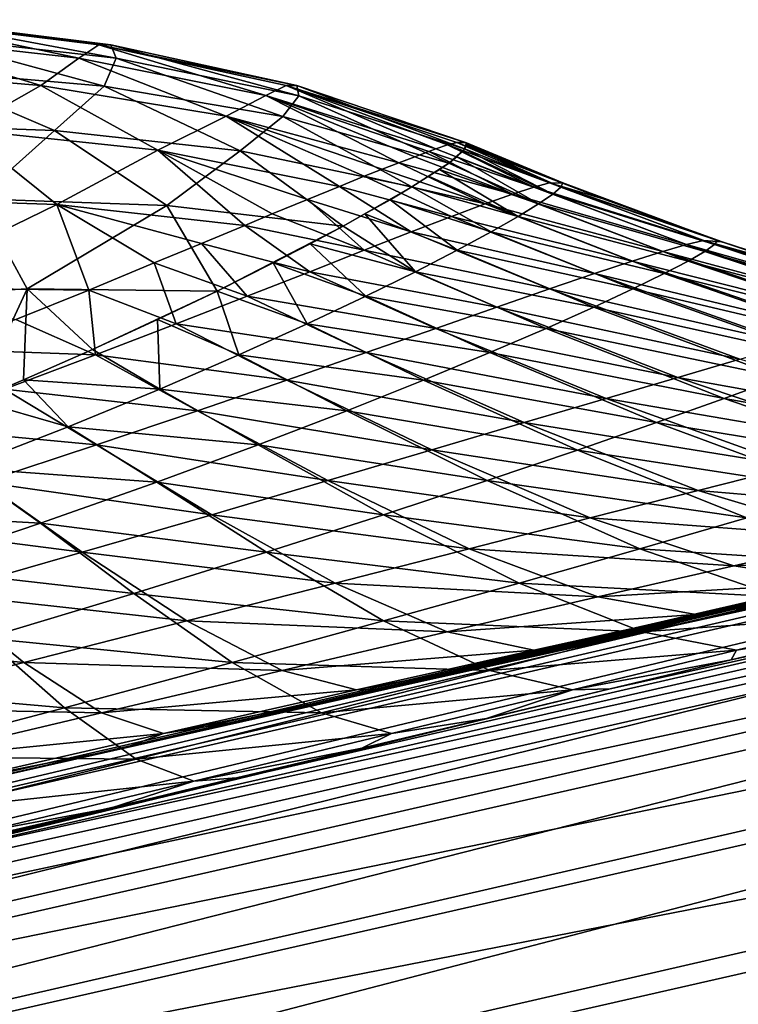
# Model space of a CAD drawing. Header units: metres. Extents: x -155 to 33, y -152 to 27.
# Tile 28 of 133: x -67.19 to -65.33, y -144.71 to -142.16. Entities that reach past the tile are written whole.
import ezdxf

# ---------------------------------------------------------------- set-up
doc = ezdxf.new("R2010")
doc.units = ezdxf.units.M
doc.layers.add('solid_12_401_042_XXX', color=7, linetype='CONTINUOUS')

msp = doc.modelspace()

# ---------------------------------------------------------------- linework, layer by layer
at = {"layer": 'solid_12_401_042_XXX'}
for points in [[(-67.557404, -142.202026, -0.784119), (-67.036705, -142.2603, -0.901042), (-67.508575, -142.161118, -1.82243)], [(-67.036705, -142.2603, -0.901042), (-66.98481, -142.226044, -1.849103), (-67.508575, -142.161118, -1.82243)], [(-66.953819, -142.226212, -2.762914), (-67.508575, -142.161118, -1.82243), (-66.98481, -142.226044, -1.849103)], [(-66.953819, -142.226212, -2.762914), (-67.474457, -142.161346, -2.826644), (-67.508575, -142.161118, -1.82243)], [(-66.940338, -142.261032, -3.712777), (-67.474457, -142.161346, -2.826644), (-66.953819, -142.226212, -2.762914)], [(-66.940338, -142.261032, -3.712777), (-67.451653, -142.202866, -3.866305), (-67.474457, -142.161346, -2.826644)], [(-67.648483, -142.288559, 0.290503), (-67.135422, -142.331818, 0.093163), (-67.557404, -142.202026, -0.784119)], [(-67.135422, -142.331818, 0.093163), (-67.036705, -142.2603, -0.901042), (-67.557404, -142.202026, -0.784119)], [(-66.971321, -142.333054, -4.712039), (-67.469383, -142.290039, -4.945038), (-67.451653, -142.202866, -3.866305)], [(-66.971321, -142.333054, -4.712039), (-67.451653, -142.202866, -3.866305), (-66.940338, -142.261032, -3.712777)], [(-67.036705, -142.2603, -0.901042), (-66.553383, -142.357529, -1.041237), (-66.98481, -142.226044, -1.849103)], [(-66.553383, -142.357529, -1.041237), (-66.500511, -142.331528, -1.884394), (-66.98481, -142.226044, -1.849103)], [(-66.473145, -142.331604, -2.693102), (-66.98481, -142.226044, -1.849103), (-66.500511, -142.331528, -1.884394)], [(-66.473145, -142.331604, -2.693102), (-66.953819, -142.226212, -2.762914), (-66.98481, -142.226044, -1.849103)], [(-66.467896, -142.358109, -3.538406), (-66.953819, -142.226212, -2.762914), (-66.473145, -142.331604, -2.693102)], [(-66.467896, -142.358109, -3.538406), (-66.940338, -142.261032, -3.712777), (-66.953819, -142.226212, -2.762914)], [(-67.135422, -142.331818, 0.093163), (-66.65567, -142.410919, -0.141217), (-67.036705, -142.2603, -0.901042)], [(-66.65567, -142.410919, -0.141217), (-66.553383, -142.357529, -1.041237), (-67.036705, -142.2603, -0.901042)], [(-66.508972, -142.41188, -4.444211), (-66.971321, -142.333054, -4.712039), (-66.940338, -142.261032, -3.712777)], [(-66.508972, -142.41188, -4.444211), (-66.940338, -142.261032, -3.712777), (-66.467896, -142.358109, -3.538406)], [(-67.336533, -142.44577, 1.156657), (-67.135422, -142.331818, 0.093163), (-67.648483, -142.288559, 0.290503)], [(-67.100044, -142.447662, -5.787621), (-67.614059, -142.429932, -6.089032), (-67.469383, -142.290039, -4.945038)], [(-67.100044, -142.447662, -5.787621), (-67.469383, -142.290039, -4.945038), (-66.971321, -142.333054, -4.712039)], [(-67.336533, -142.44577, 1.156657), (-66.832626, -142.499222, 0.836276), (-67.135422, -142.331818, 0.093163)], [(-66.832626, -142.499222, 0.836276), (-66.65567, -142.410919, -0.141217), (-67.135422, -142.331818, 0.093163)], [(-66.619537, -142.500687, -5.432741), (-67.100044, -142.447662, -5.787621), (-66.971321, -142.333054, -4.712039)], [(-66.619537, -142.500687, -5.432741), (-66.971321, -142.333054, -4.712039), (-66.508972, -142.41188, -4.444211)], [(-66.553383, -142.357529, -1.041237), (-66.112892, -142.495117, -1.186125), (-66.500511, -142.331528, -1.884394)], [(-66.083237, -142.485107, -1.539598), (-66.05883, -142.479401, -1.902234), (-66.500511, -142.331528, -1.884394)], [(-66.033615, -142.479492, -2.643891), (-66.500511, -142.331528, -1.884394), (-66.05883, -142.479401, -1.902234)], [(-66.112892, -142.495117, -1.186125), (-66.083237, -142.485107, -1.539598), (-66.500511, -142.331528, -1.884394)], [(-66.033615, -142.479492, -2.643891), (-66.473145, -142.331604, -2.693102), (-66.500511, -142.331528, -1.884394)], [(-66.038719, -142.495422, -3.361614), (-66.473145, -142.331604, -2.693102), (-66.033615, -142.479492, -2.643891)], [(-66.038719, -142.495422, -3.361614), (-66.467896, -142.358109, -3.538406), (-66.473145, -142.331604, -2.693102)], [(-66.65567, -142.410919, -0.141217), (-66.208893, -142.531952, -0.382263), (-66.553383, -142.357529, -1.041237)], [(-66.131721, -142.502289, -0.994209), (-66.112892, -142.495117, -1.186125), (-66.553383, -142.357529, -1.041237)], [(-66.167274, -142.516235, -0.682785), (-66.131721, -142.502289, -0.994209), (-66.553383, -142.357529, -1.041237)], [(-66.208893, -142.531952, -0.382263), (-66.167274, -142.516235, -0.682785), (-66.553383, -142.357529, -1.041237)], [(-66.079956, -142.532562, -4.17178), (-66.508972, -142.41188, -4.444211), (-66.467896, -142.358109, -3.538406)], [(-66.079956, -142.532562, -4.17178), (-66.467896, -142.358109, -3.538406), (-66.038719, -142.495422, -3.361614)], [(-66.832626, -142.499222, 0.836276), (-66.362755, -142.592819, 0.48065), (-66.65567, -142.410919, -0.141217)], [(-66.251976, -142.548141, -0.112986), (-66.208893, -142.531952, -0.382263), (-66.65567, -142.410919, -0.141217)], [(-66.298943, -142.56636, 0.151544), (-66.251976, -142.548141, -0.112986), (-66.65567, -142.410919, -0.141217)], [(-66.362755, -142.592819, 0.48065), (-66.298943, -142.56636, 0.151544), (-66.65567, -142.410919, -0.141217)], [(-66.175102, -142.593903, -5.045135), (-66.619537, -142.500687, -5.432741), (-66.508972, -142.41188, -4.444211)], [(-66.175102, -142.593903, -5.045135), (-66.508972, -142.41188, -4.444211), (-66.079956, -142.532562, -4.17178)], [(-67.298042, -142.624847, -6.907002), (-67.614059, -142.429932, -6.089032), (-67.100044, -142.447662, -5.787621)], [(-67.609695, -142.622086, 2.259448), (-67.093987, -142.639847, 1.891278), (-67.336533, -142.44577, 1.156657)], [(-67.093987, -142.639847, 1.891278), (-66.832626, -142.499222, 0.836276), (-67.336533, -142.44577, 1.156657)], [(-66.809258, -142.642105, -6.504392), (-67.298042, -142.624847, -6.907002), (-67.100044, -142.447662, -5.787621)], [(-66.809258, -142.642105, -6.504392), (-67.100044, -142.447662, -5.787621), (-66.619537, -142.500687, -5.432741)], [(-65.859451, -142.594543, -1.253074), (-66.083237, -142.485107, -1.539598), (-66.112892, -142.495117, -1.186125)], [(-65.819511, -142.583786, -1.75585), (-66.05883, -142.479401, -1.902234), (-66.083237, -142.485107, -1.539598)], [(-65.859451, -142.594543, -1.253074), (-65.819511, -142.583786, -1.75585), (-66.083237, -142.485107, -1.539598)], [(-66.033615, -142.479492, -2.643891), (-66.05883, -142.479401, -1.902234), (-66.039658, -142.478531, -2.26806)], [(-65.785568, -142.583847, -2.259335), (-66.039658, -142.478531, -2.26806), (-66.05883, -142.479401, -1.902234)], [(-65.819511, -142.583786, -1.75585), (-65.785568, -142.583847, -2.259335), (-66.05883, -142.479401, -1.902234)], [(-65.784882, -142.583786, -2.763943), (-66.033615, -142.479492, -2.643891), (-66.039658, -142.478531, -2.26806)], [(-65.785568, -142.583847, -2.259335), (-65.784882, -142.583786, -2.763943), (-66.039658, -142.478531, -2.26806)], [(-66.033234, -142.485306, -3.007164), (-66.038719, -142.495422, -3.361614), (-66.033615, -142.479492, -2.643891)], [(-65.790222, -142.594543, -3.268229), (-66.038719, -142.495422, -3.361614), (-66.033234, -142.485306, -3.007164)], [(-65.784882, -142.583786, -2.763943), (-66.033234, -142.485306, -3.007164), (-66.033615, -142.479492, -2.643891)], [(-65.784882, -142.583786, -2.763943), (-65.790222, -142.594543, -3.268229), (-66.033234, -142.485306, -3.007164)], [(-70.4245, -144.895203, 8.197904), (-60.146439, -142.503891, 9.583452), (-62.685295, -143.065002, 9.151728)], [(-60.2271, -142.552124, 9.932063), (-60.146439, -142.503891, 9.583452), (-70.4245, -144.895203, 8.197904)], [(-67.093987, -142.639847, 1.891278), (-66.607452, -142.69368, 1.466722), (-66.832626, -142.499222, 0.836276)], [(-66.445175, -142.626663, 0.851042), (-66.362755, -142.592819, 0.48065), (-66.832626, -142.499222, 0.836276)], [(-66.536423, -142.66394, 1.210714), (-66.445175, -142.626663, 0.851042), (-66.832626, -142.499222, 0.836276)], [(-66.607452, -142.69368, 1.466722), (-66.536423, -142.66394, 1.210714), (-66.832626, -142.499222, 0.836276)], [(-66.353012, -142.69545, -6.047762), (-66.809258, -142.642105, -6.504392), (-66.619537, -142.500687, -5.432741)], [(-66.353012, -142.69545, -6.047762), (-66.619537, -142.500687, -5.432741), (-66.175102, -142.593903, -5.045135)], [(-65.914673, -142.612503, -0.751859), (-66.167274, -142.516235, -0.682785), (-66.208893, -142.531952, -0.382263)], [(-65.914673, -142.612503, -0.751859), (-66.131721, -142.502289, -0.994209), (-66.167274, -142.516235, -0.682785)], [(-65.859451, -142.594543, -1.253074), (-66.112892, -142.495117, -1.186125), (-66.131721, -142.502289, -0.994209)], [(-65.914673, -142.612503, -0.751859), (-65.859451, -142.594543, -1.253074), (-66.131721, -142.502289, -0.994209)], [(-66.058533, -142.516525, -3.864302), (-66.079956, -142.532562, -4.17178), (-66.038719, -142.495422, -3.361614)], [(-65.84742, -142.637726, -4.274722), (-66.079956, -142.532562, -4.17178), (-66.058533, -142.516525, -3.864302)], [(-66.058533, -142.516525, -3.864302), (-66.038719, -142.495422, -3.361614), (-66.044136, -142.502319, -3.545995)], [(-65.810928, -142.612503, -3.77201), (-66.058533, -142.516525, -3.864302), (-66.044136, -142.502319, -3.545995)], [(-65.810928, -142.612503, -3.77201), (-65.84742, -142.637726, -4.274722), (-66.058533, -142.516525, -3.864302)], [(-65.810928, -142.612503, -3.77201), (-66.044136, -142.502319, -3.545995), (-66.038719, -142.495422, -3.361614)], [(-65.790222, -142.594543, -3.268229), (-65.810928, -142.612503, -3.77201), (-66.038719, -142.495422, -3.361614)], [(-65.985558, -142.637726, -0.252832), (-66.208893, -142.531952, -0.382263), (-66.251976, -142.548141, -0.112986)], [(-65.985558, -142.637726, -0.252832), (-65.914673, -142.612503, -0.751859), (-66.208893, -142.531952, -0.382263)], [(-66.132401, -142.566437, -4.70066), (-66.175102, -142.593903, -5.045135), (-66.079956, -142.532562, -4.17178)], [(-66.132401, -142.566437, -4.70066), (-66.079956, -142.532562, -4.17178), (-66.104164, -142.548508, -4.438363)], [(-65.84742, -142.637726, -4.274722), (-66.104164, -142.548508, -4.438363), (-66.079956, -142.532562, -4.17178)], [(-60.2271, -142.552124, 9.932063), (-70.4245, -144.895203, 8.197904), (-70.459221, -145.006454, 8.559069)], [(-60.264511, -142.663284, 10.293712), (-60.2271, -142.552124, 9.932063), (-70.459221, -145.006454, 8.559069)], [(-69.698456, -144.906708, -13.062049), (-69.631721, -144.843536, -12.65733), (-59.406376, -142.563583, -14.092462)], [(-69.698456, -144.906708, -13.062049), (-59.406376, -142.563583, -14.092462), (-59.416573, -142.708801, -14.506149)], [(-59.406376, -142.563583, -14.092462), (-69.631721, -144.843536, -12.65733), (-67.638023, -144.371185, -12.856983)], [(-59.406376, -142.563583, -14.092462), (-67.638023, -144.371185, -12.856983), (-61.909756, -143.065048, -13.430672)], [(-66.072678, -142.670319, 0.243311), (-66.298943, -142.56636, 0.151544), (-66.362755, -142.592819, 0.48065)], [(-65.985558, -142.637726, -0.252832), (-66.251976, -142.548141, -0.112986), (-66.298943, -142.56636, 0.151544)], [(-66.072678, -142.670319, 0.243311), (-65.985558, -142.637726, -0.252832), (-66.298943, -142.56636, 0.151544)], [(-65.900276, -142.670319, -4.775751), (-66.175102, -142.593903, -5.045135), (-66.132401, -142.566437, -4.70066)], [(-65.900276, -142.670319, -4.775751), (-66.132401, -142.566437, -4.70066), (-66.104164, -142.548508, -4.438363)], [(-65.84742, -142.637726, -4.274722), (-65.900276, -142.670319, -4.775751), (-66.104164, -142.548508, -4.438363)], [(-66.176697, -142.710373, 0.735858), (-66.362755, -142.592819, 0.48065), (-66.445175, -142.626663, 0.851042)], [(-66.176697, -142.710373, 0.735858), (-66.072678, -142.670319, 0.243311), (-66.362755, -142.592819, 0.48065)], [(-66.296738, -142.664047, -5.77364), (-66.353012, -142.69545, -6.047762), (-66.175102, -142.593903, -5.045135)], [(-66.296738, -142.664047, -5.77364), (-66.175102, -142.593903, -5.045135), (-66.2313, -142.627304, -5.414274)], [(-65.970245, -142.710373, -5.274391), (-66.2313, -142.627304, -5.414274), (-66.175102, -142.593903, -5.045135)], [(-65.900276, -142.670319, -4.775751), (-65.970245, -142.710373, -5.274391), (-66.175102, -142.593903, -5.045135)], [(-65.464455, -142.743378, -1.193418), (-65.859451, -142.594543, -1.253074), (-65.914673, -142.612503, -0.751859)], [(-65.420525, -142.732742, -1.719045), (-65.819511, -142.583786, -1.75585), (-65.859451, -142.594543, -1.253074)], [(-65.464455, -142.743378, -1.193418), (-65.420525, -142.732742, -1.719045), (-65.859451, -142.594543, -1.253074)], [(-65.819511, -142.583786, -1.75585), (-65.680069, -142.625015, -2.255712), (-65.785568, -142.583847, -2.259335)], [(-65.819511, -142.583786, -1.75585), (-65.372787, -142.736526, -2.245159), (-65.680069, -142.625015, -2.255712)], [(-65.420525, -142.732742, -1.719045), (-65.372787, -142.736526, -2.245159), (-65.819511, -142.583786, -1.75585)], [(-65.392067, -142.743362, -3.300639), (-65.810928, -142.612503, -3.77201), (-65.790222, -142.594543, -3.268229)], [(-65.384308, -142.732742, -2.773287), (-65.790222, -142.594543, -3.268229), (-65.784882, -142.583786, -2.763943)], [(-65.384308, -142.732742, -2.773287), (-65.392067, -142.743362, -3.300639), (-65.790222, -142.594543, -3.268229)], [(-65.384308, -142.732742, -2.773287), (-65.784882, -142.583786, -2.763943), (-65.785568, -142.583847, -2.259335)], [(-65.384308, -142.732742, -2.773287), (-65.785568, -142.583847, -2.259335), (-65.680069, -142.625015, -2.255712)], [(-65.525803, -142.761124, -0.669655), (-65.914673, -142.612503, -0.751859), (-65.985558, -142.637726, -0.252832)], [(-65.525803, -142.761124, -0.669655), (-65.464455, -142.743378, -1.193418), (-65.914673, -142.612503, -0.751859)], [(-65.417336, -142.761124, -3.82732), (-65.84742, -142.637726, -4.274722), (-65.810928, -142.612503, -3.77201)], [(-65.392067, -142.743362, -3.300639), (-65.417336, -142.761124, -3.82732), (-65.810928, -142.612503, -3.77201)], [(-67.17028, -142.857834, -7.700828), (-67.687325, -142.886383, -8.103699), (-67.298042, -142.624847, -6.907002)], [(-67.534592, -142.854401, 3.05966), (-67.093987, -142.639847, 1.891278), (-67.609695, -142.622086, 2.259448)], [(-67.534592, -142.854401, 3.05966), (-67.011116, -142.861084, 2.618966), (-67.093987, -142.639847, 1.891278)], [(-67.17028, -142.857834, -7.700828), (-67.298042, -142.624847, -6.907002), (-66.809258, -142.642105, -6.504392)], [(-66.67907, -142.863861, -7.226606), (-67.17028, -142.857834, -7.700828), (-66.809258, -142.642105, -6.504392)], [(-66.719505, -142.740677, 1.832498), (-66.607452, -142.69368, 1.466722), (-67.093987, -142.639847, 1.891278)], [(-66.841606, -142.790741, 2.184248), (-66.719505, -142.740677, 1.832498), (-67.093987, -142.639847, 1.891278)], [(-67.011116, -142.861084, 2.618966), (-66.841606, -142.790741, 2.184248), (-67.093987, -142.639847, 1.891278)], [(-66.67907, -142.863861, -7.226606), (-66.809258, -142.642105, -6.504392), (-66.353012, -142.69545, -6.047762)], [(-66.298615, -142.758041, 1.224001), (-66.445175, -142.626663, 0.851042), (-66.536423, -142.66394, 1.210714)], [(-66.298615, -142.758041, 1.224001), (-66.176697, -142.710373, 0.735858), (-66.445175, -142.626663, 0.851042)], [(-66.058403, -142.758057, -5.769718), (-66.296738, -142.664047, -5.77364), (-66.2313, -142.627304, -5.414274)], [(-65.970245, -142.710373, -5.274391), (-66.058403, -142.758057, -5.769718), (-66.2313, -142.627304, -5.414274)], [(-65.604958, -142.786057, -0.148509), (-65.985558, -142.637726, -0.252832), (-66.072678, -142.670319, 0.243311)], [(-65.604958, -142.786057, -0.148509), (-65.525803, -142.761124, -0.669655), (-65.985558, -142.637726, -0.252832)], [(-65.460541, -142.786057, -4.352644), (-65.900276, -142.670319, -4.775751), (-65.84742, -142.637726, -4.274722)], [(-65.417336, -142.761124, -3.82732), (-65.460541, -142.786057, -4.352644), (-65.84742, -142.637726, -4.274722)], [(-65.372787, -142.736526, -2.245159), (-65.384308, -142.732742, -2.773287), (-65.680069, -142.625015, -2.255712)], [(-60.264511, -142.663284, 10.293712), (-70.459221, -145.006454, 8.559069), (-70.47406, -145.19133, 8.90798)], [(-60.283585, -142.84874, 10.642985), (-60.264511, -142.663284, 10.293712), (-70.47406, -145.19133, 8.90798)], [(-66.298615, -142.758041, 1.224001), (-66.536423, -142.66394, 1.210714), (-66.607452, -142.69368, 1.466722)], [(-66.165939, -142.813492, -6.260753), (-66.353012, -142.69545, -6.047762), (-66.296738, -142.664047, -5.77364)], [(-66.058403, -142.758057, -5.769718), (-66.165939, -142.813492, -6.260753), (-66.296738, -142.664047, -5.77364)], [(-65.702461, -142.818283, 0.369179), (-66.072678, -142.670319, 0.243311), (-66.176697, -142.710373, 0.735858)], [(-65.702461, -142.818283, 0.369179), (-65.604958, -142.786057, -0.148509), (-66.072678, -142.670319, 0.243311)], [(-65.522293, -142.818283, -4.875875), (-65.970245, -142.710373, -5.274391), (-65.900276, -142.670319, -4.775751)], [(-65.460541, -142.786057, -4.352644), (-65.522293, -142.818283, -4.875875), (-65.900276, -142.670319, -4.775751)], [(-66.439621, -142.813507, 1.70663), (-66.607452, -142.69368, 1.466722), (-66.719505, -142.740677, 1.832498)], [(-66.534416, -142.790863, -6.765611), (-66.67907, -142.863861, -7.226606), (-66.353012, -142.69545, -6.047762)], [(-66.439621, -142.813507, 1.70663), (-66.298615, -142.758041, 1.224001), (-66.607452, -142.69368, 1.466722)], [(-66.534416, -142.790863, -6.765611), (-66.353012, -142.69545, -6.047762), (-66.438446, -142.741684, -6.413145)], [(-66.165939, -142.813492, -6.260753), (-66.438446, -142.741684, -6.413145), (-66.353012, -142.69545, -6.047762)], [(-69.705238, -145.05188, -13.474969), (-59.416573, -142.708801, -14.506149), (-59.403477, -142.949539, -14.893724)], [(-69.705238, -145.05188, -13.474969), (-69.698456, -144.906708, -13.062049), (-59.416573, -142.708801, -14.506149)], [(-65.819008, -142.85791, 0.882559), (-66.176697, -142.710373, 0.735858), (-66.298615, -142.758041, 1.224001)], [(-65.819008, -142.85791, 0.882559), (-65.702461, -142.818283, 0.369179), (-66.176697, -142.710373, 0.735858)], [(-65.603333, -142.857925, -5.396173), (-66.058403, -142.758057, -5.769718), (-65.970245, -142.710373, -5.274391)], [(-65.522293, -142.818283, -4.875875), (-65.603333, -142.857925, -5.396173), (-65.970245, -142.710373, -5.274391)], [(-66.601158, -142.876923, 2.182236), (-66.719505, -142.740677, 1.832498), (-66.841606, -142.790741, 2.184248)], [(-66.601158, -142.876923, 2.182236), (-66.439621, -142.813507, 1.70663), (-66.719505, -142.740677, 1.832498)], [(-66.294449, -142.876923, -6.746331), (-66.534416, -142.790863, -6.765611), (-66.438446, -142.741684, -6.413145)], [(-66.165939, -142.813492, -6.260753), (-66.294449, -142.876923, -6.746331), (-66.438446, -142.741684, -6.413145)], [(-64.909218, -142.926483, -1.096372), (-65.464455, -142.743378, -1.193418), (-65.525803, -142.761124, -0.669655)], [(-64.858566, -142.91597, -1.660633), (-65.420525, -142.732742, -1.719045), (-65.464455, -142.743378, -1.193418)], [(-64.909218, -142.926483, -1.096372), (-64.858566, -142.91597, -1.660633), (-65.464455, -142.743378, -1.193418)], [(-65.420525, -142.732742, -1.719045), (-65.209862, -142.791733, -2.239563), (-65.372787, -142.736526, -2.245159)], [(-65.420525, -142.732742, -1.719045), (-64.825806, -142.913361, -2.226373), (-65.209862, -142.791733, -2.239563)], [(-64.858566, -142.91597, -1.660633), (-64.825806, -142.913361, -2.226373), (-65.420525, -142.732742, -1.719045)], [(-64.831482, -142.926483, -3.359372), (-65.417336, -142.761124, -3.82732), (-65.392067, -142.743362, -3.300639)], [(-64.819672, -142.91597, -2.793012), (-65.392067, -142.743362, -3.300639), (-65.384308, -142.732742, -2.773287)], [(-64.819672, -142.91597, -2.793012), (-64.831482, -142.926483, -3.359372), (-65.392067, -142.743362, -3.300639)], [(-64.819672, -142.91597, -2.793012), (-65.384308, -142.732742, -2.773287), (-65.372787, -142.736526, -2.245159)], [(-64.819672, -142.91597, -2.793012), (-65.372787, -142.736526, -2.245159), (-65.209862, -142.791733, -2.239563)], [(-65.955589, -142.905106, 1.39069), (-66.298615, -142.758041, 1.224001), (-66.439621, -142.813507, 1.70663)], [(-65.955589, -142.905106, 1.39069), (-65.819008, -142.85791, 0.882559), (-66.298615, -142.758041, 1.224001)], [(-65.704742, -142.905106, -5.912445), (-66.165939, -142.813492, -6.260753), (-66.058403, -142.758057, -5.769718)], [(-65.603333, -142.857925, -5.396173), (-65.704742, -142.905106, -5.912445), (-66.058403, -142.758057, -5.769718)], [(-64.980865, -142.944061, -0.534586), (-65.525803, -142.761124, -0.669655), (-65.604958, -142.786057, -0.148509)], [(-64.980865, -142.944061, -0.534586), (-64.909218, -142.926483, -1.096372), (-65.525803, -142.761124, -0.669655)], [(-64.86441, -142.944046, -3.92468), (-65.460541, -142.786057, -4.352644), (-65.417336, -142.761124, -3.82732)], [(-64.831482, -142.926483, -3.359372), (-64.86441, -142.944046, -3.92468), (-65.417336, -142.761124, -3.82732)], [(-66.785065, -142.948502, 2.64912), (-66.841606, -142.790741, 2.184248), (-67.011116, -142.861084, 2.618966)], [(-66.785065, -142.948502, 2.64912), (-66.601158, -142.876923, 2.182236), (-66.841606, -142.790741, 2.184248)], [(-66.4459, -142.948517, -7.224764), (-66.67907, -142.863861, -7.226606), (-66.534416, -142.790863, -6.765611)], [(-66.294449, -142.876923, -6.746331), (-66.4459, -142.948517, -7.224764), (-66.534416, -142.790863, -6.765611)], [(-65.073875, -142.968765, 0.023699), (-65.604958, -142.786057, -0.148509), (-65.702461, -142.818283, 0.369179)], [(-65.073875, -142.968765, 0.023699), (-64.980865, -142.944061, -0.534586), (-65.604958, -142.786057, -0.148509)], [(-64.918892, -142.96875, -4.487992), (-65.522293, -142.818283, -4.875875), (-65.460541, -142.786057, -4.352644)], [(-64.86441, -142.944046, -3.92468), (-64.918892, -142.96875, -4.487992), (-65.460541, -142.786057, -4.352644)], [(-66.11338, -142.960037, 1.892273), (-66.439621, -142.813507, 1.70663), (-66.601158, -142.876923, 2.182236)], [(-66.11338, -142.960037, 1.892273), (-65.955589, -142.905106, 1.39069), (-66.439621, -142.813507, 1.70663)], [(-65.827713, -142.960037, -6.42354), (-66.294449, -142.876923, -6.746331), (-66.165939, -142.813492, -6.260753)], [(-65.704742, -142.905106, -5.912445), (-65.827713, -142.960037, -6.42354), (-66.165939, -142.813492, -6.260753)], [(-65.188797, -143.000702, 0.577354), (-65.702461, -142.818283, 0.369179), (-65.819008, -142.85791, 0.882559)], [(-65.188797, -143.000702, 0.577354), (-65.073875, -142.968765, 0.023699), (-65.702461, -142.818283, 0.369179)], [(-64.995544, -143.000702, -5.0483), (-65.603333, -142.857925, -5.396173), (-65.522293, -142.818283, -4.875875)], [(-64.918892, -142.96875, -4.487992), (-64.995544, -143.000702, -5.0483), (-65.522293, -142.818283, -4.875875)], [(-60.283585, -142.84874, 10.642985), (-70.47406, -145.19133, 8.90798), (-70.466713, -145.443375, 9.221992)], [(-60.281841, -143.102051, 10.957114), (-60.283585, -142.84874, 10.642985), (-70.466713, -145.443375, 9.221992)], [(-67.30452, -143.145645, -8.59636), (-67.687325, -142.886383, -8.103699), (-67.17028, -142.857834, -7.700828)], [(-67.199501, -142.937164, 3.035701), (-67.011116, -142.861084, 2.618966), (-67.534592, -142.854401, 3.05966)], [(-67.180298, -143.093246, -8.380471), (-67.30452, -143.145645, -8.59636), (-67.17028, -142.857834, -7.700828)], [(-66.993622, -143.028503, 3.10509), (-67.011116, -142.861084, 2.618966), (-67.199501, -142.937164, 3.035701)], [(-67.001305, -143.014389, -8.026353), (-67.180298, -143.093246, -8.380471), (-67.17028, -142.857834, -7.700828)], [(-67.001305, -143.014389, -8.026353), (-67.17028, -142.857834, -7.700828), (-66.67907, -142.863861, -7.226606)], [(-66.993622, -143.028503, 3.10509), (-66.785065, -142.948502, 2.64912), (-67.011116, -142.861084, 2.618966)], [(-67.001305, -143.014389, -8.026353), (-66.67907, -142.863861, -7.226606), (-66.833015, -142.937256, -7.639343)], [(-66.62265, -143.028503, -7.693899), (-66.833015, -142.937256, -7.639343), (-66.67907, -142.863861, -7.226606)], [(-66.4459, -142.948517, -7.224764), (-66.62265, -143.028503, -7.693899), (-66.67907, -142.863861, -7.226606)], [(-65.326279, -143.040024, 1.12523), (-65.819008, -142.85791, 0.882559), (-65.955589, -142.905106, 1.39069)], [(-65.326279, -143.040024, 1.12523), (-65.188797, -143.000702, 0.577354), (-65.819008, -142.85791, 0.882559)], [(-65.095116, -143.040024, -5.604469), (-65.704742, -142.905106, -5.912445), (-65.603333, -142.857925, -5.396173)], [(-64.995544, -143.000702, -5.0483), (-65.095116, -143.040024, -5.604469), (-65.603333, -142.857925, -5.396173)], [(-66.2938, -143.022903, 2.385626), (-66.601158, -142.876923, 2.182236), (-66.785065, -142.948502, 2.64912)], [(-66.2938, -143.022903, 2.385626), (-66.11338, -142.960037, 1.892273), (-66.601158, -142.876923, 2.182236)], [(-65.973854, -143.022903, -6.928117), (-66.4459, -142.948517, -7.224764), (-66.294449, -142.876923, -6.746331)], [(-65.827713, -142.960037, -6.42354), (-65.973854, -143.022903, -6.928117), (-66.294449, -142.876923, -6.746331)], [(-65.487297, -143.086899, 1.666058), (-65.955589, -142.905106, 1.39069), (-66.11338, -142.960037, 1.892273)], [(-65.487297, -143.086899, 1.666058), (-65.326279, -143.040024, 1.12523), (-65.955589, -142.905106, 1.39069)], [(-65.218666, -143.086899, -6.155044), (-65.827713, -142.960037, -6.42354), (-65.704742, -142.905106, -5.912445)], [(-65.095116, -143.040024, -5.604469), (-65.218666, -143.086899, -6.155044), (-65.704742, -142.905106, -5.912445)], [(-69.686752, -145.291672, -13.861843), (-69.705238, -145.05188, -13.474969), (-59.403477, -142.949539, -14.893724)], [(-69.686752, -145.291672, -13.861843), (-59.403477, -142.949539, -14.893724), (-59.366352, -143.273254, -15.220906)], [(-66.993622, -143.028503, 3.10509), (-67.199501, -142.937164, 3.035701), (-67.393967, -143.014313, 3.410358)], [(-66.827698, -143.117126, -8.151079), (-67.001305, -143.014389, -8.026353), (-66.833015, -142.937256, -7.639343)], [(-66.498665, -143.093933, 2.86885), (-66.785065, -142.948502, 2.64912), (-66.993622, -143.028503, 3.10509)], [(-66.62265, -143.028503, -7.693899), (-66.827698, -143.117126, -8.151079), (-66.833015, -142.937256, -7.639343)], [(-66.498665, -143.093933, 2.86885), (-66.2938, -143.022903, 2.385626), (-66.785065, -142.948502, 2.64912)], [(-66.145081, -143.093933, -7.424288), (-66.62265, -143.028503, -7.693899), (-66.4459, -142.948517, -7.224764)], [(-65.973854, -143.022903, -6.928117), (-66.145081, -143.093933, -7.424288), (-66.4459, -142.948517, -7.224764)], [(-65.672943, -143.14151, 2.19814), (-66.11338, -142.960037, 1.892273), (-66.2938, -143.022903, 2.385626)], [(-65.672943, -143.14151, 2.19814), (-65.487297, -143.086899, 1.666058), (-66.11338, -142.960037, 1.892273)], [(-65.36734, -143.14151, -6.698497), (-65.973854, -143.022903, -6.928117), (-65.827713, -142.960037, -6.42354)], [(-65.218666, -143.086899, -6.155044), (-65.36734, -143.14151, -6.698497), (-65.827713, -142.960037, -6.42354)], [(-67.229492, -143.117111, 3.546994), (-66.993622, -143.028503, 3.10509), (-67.393967, -143.014313, 3.410358)], [(-66.730171, -143.173401, 3.339532), (-66.993622, -143.028503, 3.10509), (-67.229492, -143.117111, 3.546994)], [(-66.827698, -143.117126, -8.151079), (-67.180298, -143.093246, -8.380471), (-67.001305, -143.014389, -8.026353)], [(-66.730171, -143.173401, 3.339532), (-66.498665, -143.093933, 2.86885), (-66.993622, -143.028503, 3.10509)], [(-66.343719, -143.173386, -7.909674), (-66.827698, -143.117126, -8.151079), (-66.62265, -143.028503, -7.693899)], [(-66.145081, -143.093933, -7.424288), (-66.343719, -143.173386, -7.909674), (-66.62265, -143.028503, -7.693899)], [(-65.884552, -143.204117, 2.719429), (-66.2938, -143.022903, 2.385626), (-66.498665, -143.093933, 2.86885)], [(-65.884552, -143.204117, 2.719429), (-65.672943, -143.14151, 2.19814), (-66.2938, -143.022903, 2.385626)], [(-65.542679, -143.204117, -7.233088), (-66.145081, -143.093933, -7.424288), (-65.973854, -143.022903, -6.928117)], [(-65.36734, -143.14151, -6.698497), (-65.542679, -143.204117, -7.233088), (-65.973854, -143.022903, -6.928117)], [(-64.77784, -143.215164, 1.411749), (-65.326279, -143.040024, 1.12523), (-65.487297, -143.086899, 1.666058)], [(-70.4245, -144.895203, 8.197904), (-62.685295, -143.065002, 9.151728), (-68.360764, -144.371155, 8.186302)], [(-68.274773, -144.357452, 7.378033), (-68.360764, -144.371155, 8.186302), (-62.685295, -143.065002, 9.151728)], [(-67.938339, -144.279526, 7.24388), (-68.274773, -144.357452, 7.378033), (-62.685295, -143.065002, 9.151728)], [(-67.600243, -144.201721, 7.079381), (-67.938339, -144.279526, 7.24388), (-62.685295, -143.065002, 9.151728)], [(-61.909756, -143.065048, -13.430672), (-67.638023, -144.371185, -12.856983), (-65.662231, -143.893097, -10.632225)], [(-67.260056, -144.123917, 6.886072), (-67.600243, -144.201721, 7.079381), (-62.685295, -143.065002, 9.151728)], [(-66.919342, -144.046509, 6.659946), (-67.260056, -144.123917, 6.886072), (-62.685295, -143.065002, 9.151728)], [(-66.578468, -143.969589, 6.398516), (-66.919342, -144.046509, 6.659946), (-62.685295, -143.065002, 9.151728)], [(-66.237442, -143.893173, 6.102712), (-66.578468, -143.969589, 6.398516), (-62.685295, -143.065002, 9.151728)], [(-65.900558, -143.818283, 5.767499), (-66.237442, -143.893173, 6.102712), (-62.685295, -143.065002, 9.151728)], [(-65.566566, -143.744583, 5.393), (-65.900558, -143.818283, 5.767499), (-62.685295, -143.065002, 9.151728)], [(-61.909756, -143.065048, -13.430672), (-65.662231, -143.893097, -10.632225), (-65.349045, -143.818176, -10.274534)], [(-65.238693, -143.672852, 4.978116), (-65.566566, -143.744583, 5.393), (-62.685295, -143.065002, 9.151728)], [(-61.909756, -143.065048, -13.430672), (-65.349045, -143.818176, -10.274534), (-65.041527, -143.744476, -9.877913)], [(-60.281841, -143.102051, 10.957114), (-70.466713, -145.443375, 9.221992), (-70.436386, -145.751053, 9.480066)], [(-60.258224, -143.411591, 11.214953), (-60.281841, -143.102051, 10.957114), (-70.436386, -145.751053, 9.480066)], [(-67.064545, -143.214554, -8.592257), (-67.30452, -143.145645, -8.59636), (-67.180298, -143.093246, -8.380471)], [(-66.827698, -143.117126, -8.151079), (-67.064545, -143.214554, -8.592257), (-67.180298, -143.093246, -8.380471)], [(-66.123756, -143.274933, 3.227554), (-66.498665, -143.093933, 2.86885), (-66.730171, -143.173401, 3.339532)], [(-66.123756, -143.274933, 3.227554), (-65.884552, -143.204117, 2.719429), (-66.498665, -143.093933, 2.86885)], [(-65.746468, -143.274948, -7.75646), (-66.343719, -143.173386, -7.909674), (-66.145081, -143.093933, -7.424288)], [(-65.542679, -143.204117, -7.233088), (-65.746468, -143.274948, -7.75646), (-66.145081, -143.093933, -7.424288)], [(-64.967674, -143.262009, 1.991153), (-65.487297, -143.086899, 1.666058), (-65.672943, -143.14151, 2.19814)], [(-64.967674, -143.262009, 1.991153), (-64.77784, -143.215164, 1.411749), (-65.487297, -143.086899, 1.666058)], [(-64.677956, -143.262009, -6.443694), (-65.36734, -143.14151, -6.698497), (-65.218666, -143.086899, -6.155044)], [(-66.990906, -143.261505, 3.794318), (-67.229492, -143.117111, 3.546994), (-67.49604, -143.214523, 3.970871)], [(-66.990906, -143.261505, 3.794318), (-66.730171, -143.173401, 3.339532), (-67.229492, -143.117111, 3.546994)], [(-66.572678, -143.26152, -8.381392), (-67.064545, -143.214554, -8.592257), (-66.827698, -143.117126, -8.151079)], [(-66.343719, -143.173386, -7.909674), (-66.572678, -143.26152, -8.381392), (-66.827698, -143.117126, -8.151079)], [(-67.064545, -143.214554, -8.592257), (-67.337479, -143.320847, -9.012042), (-67.30452, -143.145645, -8.59636)], [(-65.18615, -143.316666, 2.559093), (-65.672943, -143.14151, 2.19814), (-65.884552, -143.204117, 2.719429)], [(-65.18615, -143.316666, 2.559093), (-64.967674, -143.262009, 1.991153), (-65.672943, -143.14151, 2.19814)], [(-64.856926, -143.316681, -7.025199), (-65.542679, -143.204117, -7.233088), (-65.36734, -143.14151, -6.698497)], [(-64.677956, -143.262009, -6.443694), (-64.856926, -143.316681, -7.025199), (-65.36734, -143.14151, -6.698497)], [(-66.392502, -143.354279, 3.719571), (-66.730171, -143.173401, 3.339532), (-66.990906, -143.261505, 3.794318)], [(-66.392502, -143.354279, 3.719571), (-66.123756, -143.274933, 3.227554), (-66.730171, -143.173401, 3.339532)], [(-65.980797, -143.354279, -8.265707), (-66.572678, -143.26152, -8.381392), (-66.343719, -143.173386, -7.909674)], [(-65.746468, -143.274948, -7.75646), (-65.980797, -143.354279, -8.265707), (-66.343719, -143.173386, -7.909674)], [(-65.434502, -143.379425, 3.113069), (-65.884552, -143.204117, 2.719429), (-66.123756, -143.274933, 3.227554)], [(-65.434502, -143.379425, 3.113069), (-65.18615, -143.316666, 2.559093), (-65.884552, -143.204117, 2.719429)], [(-65.066681, -143.379425, -7.59492), (-65.746468, -143.274948, -7.75646), (-65.542679, -143.204117, -7.233088)], [(-64.856926, -143.316681, -7.025199), (-65.066681, -143.379425, -7.59492), (-65.542679, -143.204117, -7.233088)], [(-67.284073, -143.358536, 4.229017), (-66.990906, -143.261505, 3.794318), (-67.49604, -143.214523, 3.970871)], [(-66.835327, -143.358551, -8.835186), (-67.337479, -143.320847, -9.012042), (-67.064545, -143.214554, -8.592257)], [(-66.572678, -143.26152, -8.381392), (-66.835327, -143.358551, -8.835186), (-67.064545, -143.214554, -8.592257)], [(-69.642555, -145.613571, -14.188599), (-69.686752, -145.291672, -13.861843), (-59.366352, -143.273254, -15.220906)], [(-69.642555, -145.613571, -14.188599), (-59.366352, -143.273254, -15.220906), (-59.307983, -143.65567, -15.463171)], [(-66.693008, -143.442413, 4.191668), (-66.990906, -143.261505, 3.794318), (-67.284073, -143.358536, 4.229017)], [(-66.693008, -143.442413, 4.191668), (-66.392502, -143.354279, 3.719571), (-66.990906, -143.261505, 3.794318)], [(-66.24823, -143.442429, -8.757386), (-66.835327, -143.358551, -8.835186), (-66.572678, -143.26152, -8.381392)], [(-65.980797, -143.354279, -8.265707), (-66.24823, -143.442429, -8.757386), (-66.572678, -143.26152, -8.381392)], [(-65.714127, -143.450562, 3.650102), (-66.123756, -143.274933, 3.227554), (-66.392502, -143.354279, 3.719571)], [(-65.714127, -143.450562, 3.650102), (-65.434502, -143.379425, 3.113069), (-66.123756, -143.274933, 3.227554)], [(-65.308807, -143.450577, -8.149903), (-65.980797, -143.354279, -8.265707), (-65.746468, -143.274948, -7.75646)], [(-65.066681, -143.379425, -7.59492), (-65.308807, -143.450577, -8.149903), (-65.746468, -143.274948, -7.75646)], [(-67.135757, -143.464645, -9.265476), (-67.651352, -143.435898, -9.402709), (-67.337479, -143.320847, -9.012042)], [(-66.835327, -143.358551, -8.835186), (-67.135757, -143.464645, -9.265476), (-67.337479, -143.320847, -9.012042)], [(-64.745346, -143.438873, 2.884876), (-65.18615, -143.316666, 2.559093), (-65.434502, -143.379425, 3.113069)], [(-67.027885, -143.539627, 4.639079), (-67.284073, -143.358536, 4.229017), (-67.613342, -143.464645, 4.637721)], [(-67.027885, -143.539627, 4.639079), (-66.693008, -143.442413, 4.191668), (-67.284073, -143.358536, 4.229017)], [(-66.551613, -143.539627, -9.226718), (-67.135757, -143.464645, -9.265476), (-66.835327, -143.358551, -8.835186)], [(-66.24823, -143.442429, -8.757386), (-66.551613, -143.539627, -9.226718), (-66.835327, -143.358551, -8.835186)], [(-66.026596, -143.530396, 4.166567), (-66.392502, -143.354279, 3.719571), (-66.693008, -143.442413, 4.191668)], [(-66.026596, -143.530396, 4.166567), (-65.714127, -143.450562, 3.650102), (-66.392502, -143.354279, 3.719571)], [(-65.585098, -143.530396, -8.686567), (-66.24823, -143.442429, -8.757386), (-65.980797, -143.354279, -8.265707)], [(-65.308807, -143.450577, -8.149903), (-65.585098, -143.530396, -8.686567), (-65.980797, -143.354279, -8.265707)], [(-65.026588, -143.502335, 3.468786), (-65.434502, -143.379425, 3.113069), (-65.714127, -143.450562, 3.650102)], [(-65.026588, -143.502335, 3.468786), (-64.745346, -143.438873, 2.884876), (-65.434502, -143.379425, 3.113069)], [(-60.258224, -143.411591, 11.214953), (-70.436386, -145.751053, 9.480066), (-70.38604, -146.093689, 9.670326)], [(-60.21526, -143.756454, 11.404613), (-60.258224, -143.411591, 11.214953), (-70.38604, -146.093689, 9.670326)], [(-67.135757, -143.464645, -9.265476), (-67.478569, -143.579788, -9.66442), (-67.651352, -143.435898, -9.402709)], [(-66.373695, -143.619247, 4.658057), (-66.693008, -143.442413, 4.191668), (-67.027885, -143.539627, 4.639079)], [(-66.373695, -143.619247, 4.658057), (-66.026596, -143.530396, 4.166567), (-66.693008, -143.442413, 4.191668)], [(-65.897652, -143.619247, -9.200739), (-66.551613, -143.539627, -9.226718), (-66.24823, -143.442429, -8.757386)], [(-65.585098, -143.530396, -8.686567), (-65.897652, -143.619247, -9.200739), (-66.24823, -143.442429, -8.757386)], [(-65.342484, -143.574402, 4.032478), (-65.714127, -143.450562, 3.650102), (-66.026596, -143.530396, 4.166567)], [(-65.342484, -143.574402, 4.032478), (-65.026588, -143.502335, 3.468786), (-65.714127, -143.450562, 3.650102)], [(-64.911819, -143.574417, -8.505894), (-65.585098, -143.530396, -8.686567), (-65.308807, -143.450577, -8.149903)], [(-67.399986, -143.646088, 5.055489), (-67.027885, -143.539627, 4.639079), (-67.613342, -143.464645, 4.637721)], [(-66.894264, -143.646088, -9.667648), (-67.478569, -143.579788, -9.66442), (-67.135757, -143.464645, -9.265476)], [(-66.551613, -143.539627, -9.226718), (-66.894264, -143.646088, -9.667648), (-67.135757, -143.464645, -9.265476)], [(-64.72187, -143.544159, 3.712677), (-65.026588, -143.502335, 3.468786), (-65.342484, -143.574402, 4.032478)], [(-65.694351, -143.655426, 4.571718), (-66.026596, -143.530396, 4.166567), (-66.373695, -143.619247, 4.658057)], [(-65.694351, -143.655426, 4.571718), (-65.342484, -143.574402, 4.032478), (-66.026596, -143.530396, 4.166567)], [(-65.225853, -143.655441, -9.068004), (-65.897652, -143.619247, -9.200739), (-65.585098, -143.530396, -8.686567)], [(-64.911819, -143.574417, -8.505894), (-65.225853, -143.655441, -9.068004), (-65.585098, -143.530396, -8.686567)], [(-66.757179, -143.717392, 5.119048), (-67.027885, -143.539627, 4.639079), (-67.399986, -143.646088, 5.055489)], [(-66.757179, -143.717392, 5.119048), (-66.373695, -143.619247, 4.658057), (-67.027885, -143.539627, 4.639079)], [(-66.248589, -143.717392, -9.686945), (-66.894264, -143.646088, -9.667648), (-66.551613, -143.539627, -9.226718)], [(-65.897652, -143.619247, -9.200739), (-66.248589, -143.717392, -9.686945), (-66.551613, -143.539627, -9.226718)], [(-65.062187, -143.617767, 4.296068), (-64.72187, -143.544159, 3.712677), (-65.342484, -143.574402, 4.032478)], [(-66.894264, -143.646088, -9.667648), (-67.279648, -143.761856, -10.072062), (-67.478569, -143.579788, -9.66442)], [(-65.062187, -143.617767, 4.296068), (-65.342484, -143.574402, 4.032478), (-65.694351, -143.655426, 4.571718)], [(-65.440887, -143.700653, 4.852821), (-65.238693, -143.672852, 4.978116), (-64.922089, -143.604233, 4.519623)], [(-65.440887, -143.700653, 4.852821), (-64.922089, -143.604233, 4.519623), (-65.062187, -143.617767, 4.296068)], [(-66.083572, -143.745773, 5.081545), (-66.373695, -143.619247, 4.658057), (-66.757179, -143.717392, 5.119048)], [(-66.083572, -143.745773, 5.081545), (-65.694351, -143.655426, 4.571718), (-66.373695, -143.619247, 4.658057)], [(-65.579163, -143.745773, -9.603318), (-66.248589, -143.717392, -9.686945), (-65.897652, -143.619247, -9.200739)], [(-65.225853, -143.655441, -9.068004), (-65.579163, -143.745773, -9.603318), (-65.897652, -143.619247, -9.200739)], [(-65.440887, -143.700653, 4.852821), (-65.062187, -143.617767, 4.296068), (-65.694351, -143.655426, 4.571718)], [(-69.575958, -145.993561, -14.430837), (-69.642555, -145.613571, -14.188599), (-59.307983, -143.65567, -15.463171)], [(-69.575958, -145.993561, -14.430837), (-59.307983, -143.65567, -15.463171), (-59.234417, -144.063034, -15.607995)], [(-67.178818, -143.825058, 5.542684), (-67.399986, -143.646088, 5.055489), (-67.812172, -143.761841, 5.43245)], [(-67.178818, -143.825058, 5.542684), (-66.757179, -143.717392, 5.119048), (-67.399986, -143.646088, 5.055489)], [(-66.64016, -143.825058, -10.138497), (-67.279648, -143.761856, -10.072062), (-66.894264, -143.646088, -9.667648)], [(-66.248589, -143.717392, -9.686945), (-66.64016, -143.825058, -10.138497), (-66.894264, -143.646088, -9.667648)], [(-65.440887, -143.700653, 4.852821), (-65.694351, -143.655426, 4.571718), (-66.083572, -143.745773, 5.081545)], [(-64.953705, -143.700668, -9.331063), (-65.579163, -143.745773, -9.603318), (-65.225853, -143.655441, -9.068004)], [(-65.440887, -143.700653, 4.852821), (-65.566566, -143.744583, 5.393), (-65.238693, -143.672852, 4.978116)], [(-65.859261, -143.793228, 5.377616), (-65.440887, -143.700653, 4.852821), (-66.083572, -143.745773, 5.081545)], [(-65.859261, -143.793228, 5.377616), (-65.566566, -143.744583, 5.393), (-65.440887, -143.700653, 4.852821)], [(-64.953705, -143.700668, -9.331063), (-65.335052, -143.793228, -9.883284), (-65.579163, -143.745773, -9.603318)], [(-65.041527, -143.744476, -9.877913), (-65.335052, -143.793228, -9.883284), (-64.953705, -143.700668, -9.331063)], [(-66.51123, -143.845734, 5.555725), (-66.757179, -143.717392, 5.119048), (-67.178818, -143.825058, 5.542684)], [(-66.51123, -143.845734, 5.555725), (-66.083572, -143.745773, 5.081545), (-66.757179, -143.717392, 5.119048)], [(-65.973259, -143.845734, -10.105705), (-66.64016, -143.825058, -10.138497), (-66.248589, -143.717392, -9.686945)], [(-65.579163, -143.745773, -9.603318), (-65.973259, -143.845734, -10.105705), (-66.248589, -143.717392, -9.686945)], [(-60.21526, -143.756454, 11.404613), (-70.38604, -146.093689, 9.670326), (-70.319923, -146.44902, 9.786049)], [(-60.156723, -144.114136, 11.519402), (-60.21526, -143.756454, 11.404613), (-70.319923, -146.44902, 9.786049)], [(-67.639885, -143.94223, 5.920285), (-67.178818, -143.825058, 5.542684), (-67.812172, -143.761841, 5.43245)], [(-67.07428, -143.942245, -10.546912), (-67.711044, -143.886627, -10.429013), (-67.279648, -143.761856, -10.072062)], [(-66.64016, -143.825058, -10.138497), (-67.07428, -143.942245, -10.546912), (-67.279648, -143.761856, -10.072062)], [(-65.859261, -143.793228, 5.377616), (-66.083572, -143.745773, 5.081545), (-66.51123, -143.845734, 5.555725)], [(-65.335052, -143.793228, -9.883284), (-65.973259, -143.845734, -10.105705), (-65.579163, -143.745773, -9.603318)], [(-65.859261, -143.793228, 5.377616), (-65.900558, -143.818283, 5.767499), (-65.566566, -143.744583, 5.393)], [(-65.041527, -143.744476, -9.877913), (-65.349045, -143.818176, -10.274534), (-65.335052, -143.793228, -9.883284)], [(-66.318085, -143.895828, 5.863722), (-65.859261, -143.793228, 5.377616), (-66.51123, -143.845734, 5.555725)], [(-66.318085, -143.895828, 5.863722), (-65.900558, -143.818283, 5.767499), (-65.859261, -143.793228, 5.377616)], [(-65.335052, -143.793228, -9.883284), (-65.759415, -143.895828, -10.399705), (-65.973259, -143.845734, -10.105705)], [(-65.349045, -143.818176, -10.274534), (-65.759415, -143.895828, -10.399705), (-65.335052, -143.793228, -9.883284)], [(-66.318085, -143.895828, 5.863722), (-66.237442, -143.893173, 6.102712), (-65.900558, -143.818283, 5.767499)], [(-65.349045, -143.818176, -10.274534), (-65.662231, -143.893097, -10.632225), (-65.759415, -143.895828, -10.399705)], [(-66.978142, -143.955551, 5.986862), (-67.178818, -143.825058, 5.542684), (-67.639885, -143.94223, 5.920285)], [(-66.978142, -143.955551, 5.986862), (-66.51123, -143.845734, 5.555725), (-67.178818, -143.825058, 5.542684)], [(-66.40947, -143.955551, -10.567859), (-67.07428, -143.942245, -10.546912), (-66.64016, -143.825058, -10.138497)], [(-65.973259, -143.845734, -10.105705), (-66.40947, -143.955551, -10.567859), (-66.64016, -143.825058, -10.138497)], [(-66.318085, -143.895828, 5.863722), (-66.51123, -143.845734, 5.555725), (-66.978142, -143.955551, 5.986862)], [(-65.759415, -143.895828, -10.399705), (-66.40947, -143.955551, -10.567859), (-65.973259, -143.845734, -10.105705)], [(-67.07428, -143.942245, -10.546912), (-67.552193, -144.068695, -10.90153), (-67.711044, -143.886627, -10.429013)], [(-67.638023, -144.371185, -12.856983), (-65.982292, -143.969543, -10.950909), (-65.662231, -143.893097, -10.632225)], [(-66.817734, -144.008713, 6.303318), (-66.578468, -143.969589, 6.398516), (-66.237442, -143.893173, 6.102712)], [(-66.817734, -144.008713, 6.303318), (-66.237442, -143.893173, 6.102712), (-66.318085, -143.895828, 5.863722)], [(-65.662231, -143.893097, -10.632225), (-65.982292, -143.969543, -10.950909), (-65.759415, -143.895828, -10.399705)], [(-66.817734, -144.008713, 6.303318), (-66.318085, -143.895828, 5.863722), (-66.978142, -143.955551, 5.986862)], [(-65.759415, -143.895828, -10.399705), (-66.227715, -144.008713, -10.87255), (-66.40947, -143.955551, -10.567859)], [(-65.982292, -143.969543, -10.950909), (-66.227715, -144.008713, -10.87255), (-65.759415, -143.895828, -10.399705)], [(-67.484154, -144.075195, 6.365985), (-66.978142, -143.955551, 5.986862), (-67.639885, -143.94223, 5.920285)], [(-66.888344, -144.075211, -10.980884), (-67.552193, -144.068695, -10.90153), (-67.07428, -143.942245, -10.546912)], [(-66.40947, -143.955551, -10.567859), (-66.888344, -144.075211, -10.980884), (-67.07428, -143.942245, -10.546912)], [(-67.638023, -144.371185, -12.856983), (-66.304497, -144.046478, -11.235224), (-65.982292, -143.969543, -10.950909)], [(-66.817734, -144.008713, 6.303318), (-66.978142, -143.955551, 5.986862), (-67.484154, -144.075195, 6.365985)], [(-66.817734, -144.008713, 6.303318), (-66.919342, -144.046509, 6.659946), (-66.578468, -143.969589, 6.398516)], [(-66.227715, -144.008713, -10.87255), (-66.888344, -144.075211, -10.980884), (-66.40947, -143.955551, -10.567859)], [(-65.982292, -143.969543, -10.950909), (-66.304497, -144.046478, -11.235224), (-66.227715, -144.008713, -10.87255)], [(-67.357323, -144.131866, 6.687083), (-66.817734, -144.008713, 6.303318), (-67.484154, -144.075195, 6.365985)], [(-67.357323, -144.131866, 6.687083), (-66.919342, -144.046509, 6.659946), (-66.817734, -144.008713, 6.303318)], [(-66.227715, -144.008713, -10.87255), (-66.739777, -144.131882, -11.292516), (-66.888344, -144.075211, -10.980884)], [(-66.304497, -144.046478, -11.235224), (-66.739777, -144.131882, -11.292516), (-66.227715, -144.008713, -10.87255)], [(-67.638023, -144.371185, -12.856983), (-66.628845, -144.123871, -11.484198), (-66.304497, -144.046478, -11.235224)], [(-67.357323, -144.131866, 6.687083), (-67.260056, -144.123917, 6.886072), (-66.919342, -144.046509, 6.659946)], [(-66.304497, -144.046478, -11.235224), (-66.628845, -144.123871, -11.484198), (-66.739777, -144.131882, -11.292516)], [(-69.49369, -146.398239, -14.576056), (-69.575958, -145.993561, -14.430837), (-59.234417, -144.063034, -15.607995)], [(-69.49369, -146.398239, -14.576056), (-59.234417, -144.063034, -15.607995), (-59.199654, -144.476105, -15.654472)], [(-66.888344, -144.075211, -10.980884), (-67.409248, -144.204407, -11.334297), (-67.552193, -144.068695, -10.90153)], [(-66.739777, -144.131882, -11.292516), (-67.409248, -144.204407, -11.334297), (-66.888344, -144.075211, -10.980884)], [(-60.156723, -144.114136, 11.519402), (-70.319923, -146.44902, 9.786049), (-70.254364, -146.796036, 9.830132)], [(-60.156723, -144.114136, 11.519402), (-70.254364, -146.796036, 9.830132), (-69.951492, -146.723099, 9.881791)], [(-60.156723, -144.114136, 11.519402), (-69.951492, -146.723099, 9.881791), (-60.134361, -144.476105, 11.556224)], [(-67.638023, -144.371185, -12.856983), (-66.954918, -144.201675, -11.700372), (-66.628845, -144.123871, -11.484198)], [(-66.628845, -144.123871, -11.484198), (-66.954918, -144.201675, -11.700372), (-66.739777, -144.131882, -11.292516)], [(-66.739777, -144.131882, -11.292516), (-67.293915, -144.264984, -11.649008), (-67.409248, -144.204407, -11.334297)], [(-66.954918, -144.201675, -11.700372), (-67.293915, -144.264984, -11.649008), (-66.739777, -144.131882, -11.292516)], [(-67.638023, -144.371185, -12.856983), (-67.281013, -144.279495, -11.887724), (-66.954918, -144.201675, -11.700372)], [(-66.954918, -144.201675, -11.700372), (-67.281013, -144.279495, -11.887724), (-67.293915, -144.264984, -11.649008)], [(-65.184372, -146.363678, 10.694882), (-60.134361, -144.476105, 11.556224), (-69.951492, -146.723099, 9.881791)], [(-69.108543, -146.723099, -14.657643), (-69.49369, -146.398239, -14.576056), (-59.199654, -144.476105, -15.654472)], [(-64.297501, -146.363815, -15.141632), (-69.108543, -146.723099, -14.657643), (-59.199654, -144.476105, -15.654472)]]:
    msp.add_3dface(points, dxfattribs=at)

doc.saveas('drawing.dxf')
